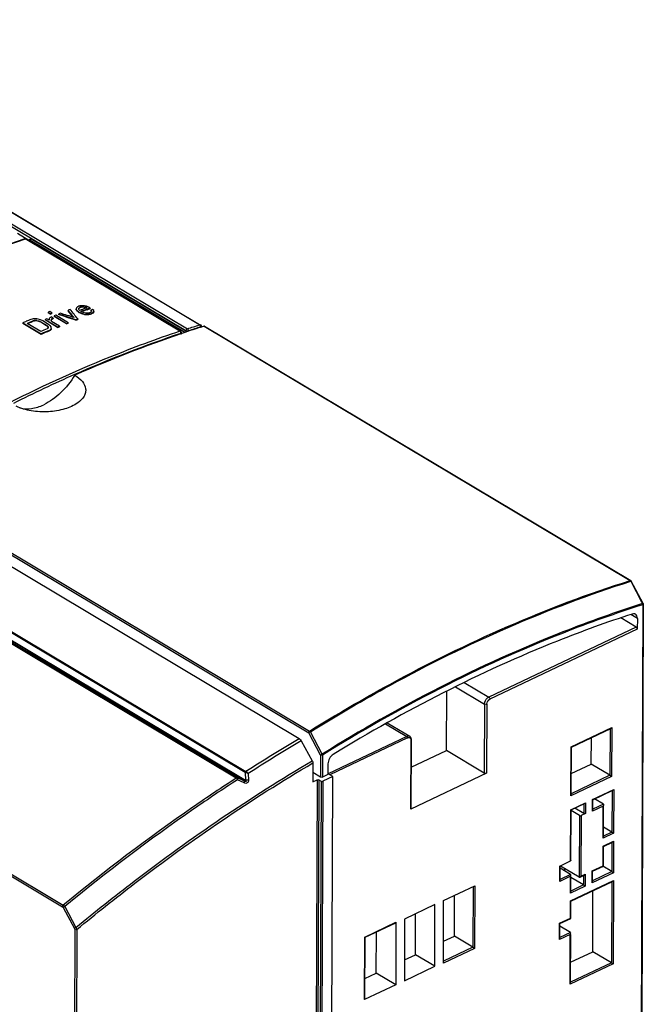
# Model space of a CAD drawing. Header units: millimetres. Extents: x 0 to 1188, y 0 to 840.
# Tile 39 of 41: x 1078 to 1121, y 211 to 279. Entities that reach past the tile are written whole.
import ezdxf

# ---------------------------------------------------------------- set-up
doc = ezdxf.new("R2010")
doc.units = ezdxf.units.MM
doc.header["$LTSCALE"] = 65.34
doc.layers.get('0').update_dxf_attribs({"linetype": 'CONTINUOUS'})
doc.layers.add('DATUM_AXIS', color=7, linetype='CONTINUOUS')
doc.layers.add('ROUNDS', color=7, linetype='CONTINUOUS')

msp = doc.modelspace()

# ---------------------------------------------------------------- linework, layer by layer
at = {"color": 9, "linetype": 'CONTINUOUS'}
for p, q in [((1090.768, 257.804), (1120.049, 240.333)), ((1068.812, 247.267), (1097.96, 229.875)), ((1068.877, 247.382), (1098.025, 229.99)), ((1120.544, 237.73), (1120.094, 237.998))]:
    msp.add_line(p, q, dxfattribs=at)
at = {"color": 7, "linetype": 'CONTINUOUS'}
for p, q in [((1089.173, 257.28), (1089.187, 257.284)), ((1089.214, 257.293), (1089.25, 257.306)), ((1117.378, 227.714), (1117.385, 229.535)), ((1105.01, 227.502), (1107.427, 228.648)), ((1099.284, 227.744), (1099.281, 226.995)), ((1116.005, 227.062), (1117.378, 227.714)), ((1099.515, 201.891), (1099.608, 226.864)), ((1115.271, 220.715), (1115.271, 220.742)), ((1115.567, 220.375), (1115.568, 220.538)), ((1107.968, 215.898), (1107.978, 218.699)), ((1117.479, 214.833), (1117.495, 219.024)), ((1106.637, 218.063), (1104.552, 217.074)), ((1106.621, 213.83), (1106.637, 218.063)), ((1105.287, 214.626), (1105.297, 217.427)), ((1104.552, 217.074), (1104.536, 212.841)), ((1102.606, 213.355), (1102.616, 216.192)), ((1107.223, 215.545), (1107.968, 215.898)), ((1104.542, 214.273), (1105.287, 214.626)), ((1106.621, 213.83), (1105.287, 214.626)), ((1115.956, 214.11), (1117.479, 214.833)), ((1104.536, 212.841), (1106.621, 213.83)), ((1101.828, 212.986), (1102.606, 213.355)), ((1103.94, 212.558), (1102.606, 213.355))]:
    msp.add_line(p, q, dxfattribs=at)
for start_param, end_param in [(0.615177, 0.633587), (0.634513, 0.72237), (0.634024, 0.634346)]:
    msp.add_ellipse((1079.06, 158.542), major_axis=(57.092, 96.159), ratio=0.629226, start_param=start_param, end_param=end_param, dxfattribs=at)
msp.add_open_spline([(1090.809, 257.801), (1090.797, 257.808), (1090.781, 257.808), (1090.768, 257.804)], degree=3, dxfattribs=at)
for points, knots in [([(1081.889, 254.436), (1081.617, 253.993), (1080.995, 253.208), (1080.182, 252.61), (1079.756, 252.408)], [0, 0, 0, 0, 0.524616, 1, 1, 1, 1]), ([(1081.889, 254.436), (1082.085, 254.319), (1082.419, 254.067), (1082.653, 253.597), (1082.632, 253.233), (1082.485, 252.871), (1082.257, 252.656), (1082.086, 252.534)], [0, 0, 0, 0, 0.286711, 0.515496, 0.622829, 0.735516, 1, 1, 1, 1]), ([(1082.086, 252.534), (1081.82, 252.345), (1081.156, 252.062), (1080.062, 251.885), (1078.921, 251.94), (1078.187, 252.145), (1077.862, 252.297)], [0, 0, 0, 0, 0.223048, 0.484802, 0.754345, 1, 1, 1, 1]), ([(1078.119, 252.189), (1078.37, 252.12), (1078.947, 252.1), (1079.487, 252.28), (1079.756, 252.408)], [0, 0, 0, 0, 0.466779, 1, 1, 1, 1]), ([(1120.183, 238.028), (1118.457, 237.466), (1111.338, 234.882), (1104.559, 231.397), (1099.652, 228.388)], [0, 0, 0, 0, 0.23967, 1, 1, 1, 1]), ([(1120.414, 238.013), (1120.398, 238.022), (1120.325, 238.054), (1120.24, 238.046), (1120.183, 238.028)], [0, 0, 0, 0, 0.234048, 1, 1, 1, 1]), ([(1120.544, 237.73), (1120.544, 237.788), (1120.528, 237.898), (1120.456, 237.988), (1120.414, 238.013)], [0, 0, 0, 0, 0.543299, 1, 1, 1, 1]), ([(1099.652, 228.388), (1099.543, 228.321), (1099.368, 228.123), (1099.285, 227.87), (1099.284, 227.744)], [0, 0, 0, 0, 0.503249, 1, 1, 1, 1])]:
    msp.add_open_spline(points, degree=3, knots=knots, dxfattribs=at)
at = {"layer": 'DATUM_AXIS', "color": 9, "linetype": 'CONTINUOUS'}
for p, q in [((1090.451, 257.889), (1055.31, 278.857)), ((1089.522, 257.477), (1054.392, 278.438)), ((1054.493, 278.585), (1089.623, 257.624)), ((1089.109, 257.454), (1078.468, 263.803)), ((1089.522, 257.46), (1078.875, 263.813)), ((1089.443, 257.369), (1078.806, 263.717)), ((1089.178, 257.309), (1089.18, 257.283)), ((1089.522, 257.46), (1089.522, 257.477)), ((1089.691, 257.479), (1089.692, 257.462))]:
    msp.add_line(p, q, dxfattribs=at)
at = {"layer": 'DATUM_AXIS', "color": 7, "linetype": 'CONTINUOUS'}
for p, q in [((1055.392, 278.852), (1090.535, 257.883)), ((1077.942, 264.191), (1078.735, 263.718)), ((1078.426, 263.789), (1078.468, 263.803)), ((1089.159, 257.451), (1078.518, 263.8)), ((1078.685, 263.701), (1078.733, 263.717)), ((1078.806, 263.717), (1078.712, 263.685)), ((1078.733, 263.717), (1078.756, 263.725)), ((1078.759, 263.726), (1078.756, 263.725)), ((1081.998, 259.061), (1081.994, 259.048)), ((1082.241, 259.101), (1082.24, 259.067)), ((1082.409, 259.138), (1082.409, 259.104)), ((1082.563, 259.199), (1082.523, 259.207)), ((1082.534, 259.133), (1082.534, 259.099)), ((1082.534, 259.133), (1082.662, 259.102)), ((1082.534, 259.099), (1082.576, 259.088)), ((1082.716, 259.07), (1082.661, 259.049)), ((1082.702, 259.17), (1082.662, 259.178)), ((1082.662, 259.102), (1082.662, 259.068)), ((1082.662, 259.102), (1082.716, 259.07)), ((1082.681, 259.057), (1082.662, 259.068)), ((1082.834, 259.114), (1082.702, 259.17)), ((1082.941, 259.05), (1082.834, 259.114)), ((1080.172, 258.801), (1080.054, 258.754)), ((1080.054, 258.754), (1080.054, 258.72)), ((1080.054, 258.754), (1080.189, 258.673)), ((1080.189, 258.639), (1080.054, 258.72)), ((1080.307, 258.72), (1080.172, 258.801)), ((1080.189, 258.673), (1080.307, 258.72)), ((1080.189, 258.639), (1080.307, 258.686)), ((1080.189, 258.673), (1080.189, 258.639)), ((1080.405, 258.356), (1080.27, 258.436)), ((1080.307, 258.72), (1080.307, 258.686)), ((1080.577, 258.559), (1080.459, 258.512)), ((1080.459, 258.512), (1080.459, 258.478)), ((1080.459, 258.512), (1081.322, 257.997)), ((1081.322, 257.963), (1080.459, 258.478)), ((1081.44, 258.044), (1080.577, 258.559)), ((1080.907, 258.691), (1080.765, 258.635)), ((1080.765, 258.635), (1080.765, 258.601)), ((1080.877, 258.599), (1080.898, 258.592)), ((1081.567, 258.949), (1081.425, 258.894)), ((1081.425, 258.894), (1081.425, 258.86)), ((1081.981, 259.002), (1081.988, 258.952)), ((1081.988, 258.952), (1081.988, 258.918)), ((1081.988, 258.952), (1082.049, 258.869)), ((1082.049, 258.869), (1082.049, 258.836)), ((1082.049, 258.869), (1082.187, 258.764)), ((1082.153, 259.015), (1082.173, 259.049)), ((1082.154, 259.007), (1082.153, 259.015)), ((1082.163, 258.94), (1082.161, 258.956)), ((1082.163, 258.998), (1082.173, 259.015)), ((1082.194, 258.899), (1082.163, 258.94)), ((1082.173, 259.049), (1082.173, 259.015)), ((1082.187, 258.764), (1082.187, 258.73)), ((1082.187, 258.764), (1082.373, 258.676)), ((1082.221, 258.882), (1082.194, 258.899)), ((1082.305, 258.809), (1082.341, 258.823)), ((1082.359, 258.777), (1082.305, 258.809)), ((1082.34, 258.788), (1082.411, 258.816)), ((1082.463, 258.738), (1082.359, 258.777)), ((1082.373, 258.676), (1082.372, 258.642)), ((1082.541, 258.714), (1082.463, 258.738)), ((1082.517, 258.633), (1082.528, 258.63)), ((1082.528, 258.63), (1082.528, 258.596)), ((1082.528, 258.63), (1082.629, 258.616)), ((1082.661, 259.049), (1082.606, 259.028)), ((1082.629, 258.616), (1082.629, 258.582)), ((1082.767, 258.695), (1082.693, 258.693)), ((1082.729, 258.936), (1082.941, 259.016)), ((1082.753, 258.611), (1082.753, 258.577)), ((1082.851, 258.621), (1082.851, 258.588)), ((1082.941, 259.05), (1082.941, 259.016)), ((1082.986, 258.909), (1082.985, 258.875)), ((1083.035, 258.825), (1082.985, 258.875)), ((1082.999, 258.914), (1082.986, 258.909)), ((1082.986, 258.909), (1083.043, 258.852)), ((1083.103, 258.953), (1082.999, 258.914)), ((1083.001, 258.655), (1083.02, 258.659)), ((1083.02, 258.659), (1083.019, 258.625)), ((1083.028, 258.799), (1083.026, 258.793)), ((1083.188, 258.88), (1083.103, 258.953)), ((1083.158, 258.737), (1083.157, 258.703)), ((1083.198, 258.805), (1083.196, 258.822)), ((1083.198, 258.805), (1083.198, 258.771)), ((1078.309, 258.032), (1078.309, 257.998)), ((1078.309, 258.032), (1079.577, 257.275)), ((1079.577, 257.241), (1078.309, 257.998)), ((1079.557, 257.432), (1078.613, 257.995)), ((1078.646, 257.976), (1078.683, 257.991)), ((1079.037, 258.174), (1079.037, 258.14)), ((1079.158, 258.197), (1079.158, 258.163)), ((1079.283, 258.194), (1079.283, 258.16)), ((1079.283, 258.194), (1079.411, 258.166)), ((1079.526, 258.24), (1079.371, 258.285)), ((1079.411, 258.166), (1079.411, 258.132)), ((1079.411, 258.166), (1079.543, 258.111)), ((1079.684, 258.17), (1079.526, 258.24)), ((1079.543, 258.111), (1079.543, 258.077)), ((1079.543, 258.111), (1079.947, 257.87)), ((1079.947, 257.836), (1079.543, 258.077)), ((1080.089, 257.928), (1079.684, 258.17)), ((1079.964, 258.312), (1079.846, 258.263)), ((1079.846, 258.263), (1079.846, 258.229)), ((1079.846, 258.263), (1080.709, 257.748)), ((1080.709, 257.714), (1079.846, 258.229)), ((1079.947, 257.87), (1079.947, 257.836)), ((1079.947, 257.87), (1080.032, 257.795)), ((1080.126, 258.215), (1079.964, 258.312)), ((1080.032, 257.761), (1080.018, 257.774)), ((1080.032, 257.795), (1080.032, 257.761)), ((1080.032, 257.795), (1080.066, 257.728)), ((1080.037, 257.75), (1080.032, 257.761)), ((1080.119, 257.903), (1080.089, 257.928)), ((1080.119, 258.266), (1080.126, 258.215)), ((1080.136, 258.327), (1080.132, 258.314)), ((1080.261, 257.754), (1080.2, 257.838)), ((1080.254, 258.201), (1080.25, 258.212)), ((1080.284, 258.236), (1080.29, 258.248)), ((1080.827, 257.796), (1080.287, 258.118)), ((1080.291, 258.282), (1080.29, 258.248)), ((1080.405, 258.356), (1080.405, 258.322)), ((1080.709, 257.748), (1080.827, 257.796)), ((1080.709, 257.714), (1080.827, 257.762)), ((1080.709, 257.748), (1080.709, 257.714)), ((1080.827, 257.796), (1080.827, 257.762)), ((1081.322, 257.997), (1081.44, 258.044)), ((1081.322, 257.963), (1081.44, 258.01)), ((1081.322, 257.997), (1081.322, 257.963)), ((1081.44, 258.044), (1081.44, 258.01)), ((1081.959, 258.25), (1082.1, 258.305)), ((1081.959, 258.216), (1082.1, 258.271)), ((1081.959, 258.25), (1081.959, 258.216)), ((1082.1, 258.305), (1082.1, 258.271)), ((1090.544, 257.877), (1090.535, 257.883)), ((1079.577, 257.275), (1079.577, 257.241)), ((1080.051, 257.673), (1080.049, 257.666)), ((1080.143, 257.514), (1080.143, 257.48)), ((1080.234, 257.579), (1080.234, 257.545)), ((1080.275, 257.651), (1080.274, 257.617)), ((1089.218, 257.357), (1089.222, 257.298))]:
    msp.add_line(p, q, dxfattribs=at)
for points in [[(1078.809, 263.77), (1078.806, 263.765), (1078.799, 263.757), (1078.792, 263.749), (1078.785, 263.743), (1078.778, 263.737), (1078.772, 263.733), (1078.766, 263.729), (1078.761, 263.727), (1078.759, 263.726)], [(1090.608, 257.787), (1090.602, 257.805), (1090.593, 257.822), (1090.583, 257.838), (1090.572, 257.853), (1090.559, 257.866), (1090.544, 257.877)], [(1090.615, 257.751), (1090.612, 257.768), (1090.608, 257.787)]]:
    msp.add_lwpolyline(points, dxfattribs=at)
for centre, radius, start, end in [((1078.457, 263.697), 0.12, 59.18787, 65.0371), ((1113.953, 175.81), 88.927, 110.64071, 110.90606), ((1114.072, 175.716), 88.959, 110.67863, 110.89722), ((1114.02, 175.812), 88.818, 110.62802, 110.84756), ((1113.914, 176.136), 88.509, 110.48303, 110.67861), ((1115.072, 171.646), 93.883, 112.89087, 113.05272), ((1114.902, 172.049), 93.446, 112.67697, 112.89091), ((1115.094, 171.879), 93.525, 112.67704, 112.95912), ((1115.058, 171.928), 93.435, 112.676, 112.91124), ((1116.039, 171.316), 93.525, 112.67704, 112.95912), ((1116.243, 171.118), 93.634, 112.67717, 113.05296), ((1116.228, 171.117), 93.599, 112.67618, 113.05211), ((1089.098, 257.348), 0.119, 52.95692, 59.16292)]:
    msp.add_arc(centre, radius, start, end, dxfattribs=at)
at = {"layer": 'DATUM_AXIS', "color": 9, "linetype": 'CONTINUOUS'}
for centre, radius, start, end in [((1114.202, 182.514), 78.87, 107.47449, 108.10615), ((1116.474, 176.003), 85.766, 108.55795, 113.79392), ((1088.892, 257.303), 0.285, 1.23155, 4.89525), ((1089.446, 257.454), 0.246, 359.96941, 1.80543), ((1119.341, 169.497), 92.875, 113.79281, 116.65425)]:
    msp.add_arc(centre, radius, start, end, dxfattribs=at)
at = {"layer": 'DATUM_AXIS', "color": 7, "linetype": 'CONTINUOUS'}
for centre, major_axis, ratio, start_param, end_param in [((1077.428, 159.748), (31.85, 110.858), 0.366441, 0.575434, 0.576285), ((1076.115, 160.531), (42.668, 104.635), 0.500229, 6.877541, 6.879242), ((1073.435, 162.13), (80.129, 80.545), 0.72915, 0.848712, 0.850414), ((1076.886, 160.071), (36.968, 107.87), 0.433085, 0.579428, 0.580563), ((1076.886, 160.071), (36.955, 107.832), 0.433085, 0.579398, 0.580533), ((1073.548, 162.063), (80.101, 80.516), 0.72915, 0.848965, 0.850667), ((1073.548, 162.063), (80.129, 80.545), 0.72915, 0.848996, 0.850698), ((1069.881, 164.251), (140.541, 10.305), 0.671976, 1.431598, 1.433016), ((1069.46, 164.502), (147.061, 3.145), 0.644687, 1.468004, 1.468855), ((1069.46, 164.502), (147.008, 3.144), 0.644687, 1.467973, 1.468824), ((1063.768, 167.899), (209.81, -44.817), 0.434471, 1.573547, 1.57402), ((1062.581, 168.607), (225.486, -54.611), 0.399338, 1.578454, 1.578832), ((1075.952, 160.629), (40.298, 105.972), 0.473394, 0.609574, 0.61099), ((1060.037, 170.125), (300.284, -99.023), 0.286467, 1.595834, 1.596205), ((1060.037, 170.125), (300.177, -98.987), 0.286467, 1.592213, 1.596181), ((1060.037, 170.125), (300.284, -99.023), 0.286467, 1.592239, 1.595765), ((1059.753, 170.294), (299.046, -98.298), 0.287837, 7.874715, 7.877832), ((1091.147, 151.562), (-125.123, 191.412), 0.243289, -1.144736, -1.141618), ((1091.147, 151.562), (-125.078, 191.344), 0.243289, 5.138762, 5.141594), ((1091.61, 151.286), (-126.414, 192.023), 0.242946, 5.136556, 5.140524), ((1080.027, 158.197), (13.002, 122.505), 0.121932, 0.61676, 0.617421), ((1082.599, 156.663), (-8.355, 135.283), 0.063861, -0.717779, -0.717212), ((1090.261, 152.091), (-97.987, 178.742), 0.246461, -1.071776, -1.071209), ((1120.695, 133.932), (486.908, -388.437), 0.119885, 1.744955, 1.745238), ((1082.788, 156.55), (-8.358, 135.332), 0.063864, -0.716488, -0.71592), ((1029.719, 188.215), (654.925, -306.824), 0.119103, 1.546179, 1.546463), ((1060.153, 170.056), (272.961, -83.021), 0.319761, 1.58607, 1.586637), ((1060.153, 170.056), (273.058, -83.05), 0.319761, 1.586138, 1.586665), ((1067.815, 165.484), (178.396, -23.732), 0.523687, 1.557415, 1.557982), ((1067.626, 165.597), (178.46, -23.741), 0.523684, 1.556027, 1.556878), ((1070.387, 163.95), (147.061, 3.145), 0.644687, 1.472825, 1.473676), ((1070.387, 163.95), (147.008, 3.144), 0.644687, 1.472796, 1.473647), ((1072.986, 162.399), (108.342, 51.967), 0.756601, 1.136965, 1.137816), ((1072.986, 162.399), (108.304, 51.949), 0.756601, 1.136935, 1.137787), ((1073.527, 162.075), (94.425, 67.585), 0.754096, 0.988513, 0.989648), ((1074.299, 161.615), (80.129, 80.545), 0.72915, 0.850603, 0.852116), ((1074.299, 161.615), (80.101, 80.516), 0.72915, 0.850384, 0.852086), ((1076.675, 160.197), (44.451, 103.633), 0.519314, 6.88244, 6.884426), ((1076.787, 160.13), (44.435, 103.596), 0.519313, 0.59894, 0.600927), ((1076.787, 160.13), (44.451, 103.633), 0.519313, 0.598971, 0.600957), ((1080.971, 157.634), (13.002, 122.505), 0.121932, 6.89465, 6.895407), ((1079.726, 158.377), (22.395, 116.574), 0.238477, 0.580714, 0.581849), ((1079.726, 158.377), (22.403, 116.616), 0.238477, 0.580745, 0.58188), ((1083.894, 155.89), (-8.358, 135.332), 0.063864, -0.710531, -0.709869), ((1073.421, 162.139), (85.737, 75.806), 0.741718, 0.935714, 0.937129), ((1071.956, 163.013), (130.121, 23.213), 0.711878, 1.389463, 1.390595), ((1073.345, 162.184), (94.425, 67.585), 0.754096, 1.021659, 1.02279), ((1073.345, 162.184), (94.392, 67.561), 0.754096, 1.02164, 1.022773), ((1071.322, 163.391), (147.061, 3.145), 0.644687, 1.502853, 1.503702), ((1071.322, 163.391), (147.008, 3.144), 0.644687, 1.502835, 1.503684), ((1069.46, 164.502), (178.461, -23.741), 0.523683, 1.584924, 1.586056), ((1067.208, 165.846), (225.487, -54.611), 0.399338, 1.613317, 1.613883), ((1054.729, 173.292), (463.857, -194.539), 0.174555, 1.590497, 1.590781), ((1095.28, 149.096), (294.375, -279.046), 0.172473, 1.784043, 1.784279), ((1082.801, 156.542), (-49.698, 156.512), 0.211633, -0.9369, -0.936617), ((1078.687, 158.997), (13.002, 122.505), 0.121932, 6.929783, 6.930538), ((1078.606, 159.045), (13.002, 122.505), 0.121932, 0.639144, 0.639804), ((1101.107, 145.619), (390.995, -333.358), 0.14193, 1.744328, 1.744534), ((1076.718, 160.172), (31.85, 110.858), 0.366441, 0.59782, 0.598669), ((1077.797, 159.528), (22.403, 116.616), 0.238477, 0.608237, 0.609369), ((1082.473, 156.738), (-34.794, 149.34), 0.178571, -0.866967, -0.866212), ((1077.797, 159.528), (22.395, 116.574), 0.238477, 0.608404, 0.609122), ((1080.549, 157.886), (-8.359, 135.332), 0.063866, 5.537329, 5.538461), ((1075.89, 160.666), (42.653, 104.597), 0.500229, 0.617005, 0.618705), ((1075.89, 160.666), (42.668, 104.635), 0.500229, 0.617027, 0.618726), ((1076.664, 160.204), (36.968, 107.87), 0.433085, 0.612574, 0.613706), ((1076.588, 160.249), (40.298, 105.972), 0.473394, 0.620049, 0.621464), ((1076.588, 160.249), (40.283, 105.934), 0.473394, 0.62003, 0.621446), ((1078.053, 159.375), (22.403, 116.616), 0.238477, 0.61588, 0.617012), ((1078.053, 159.375), (22.395, 116.574), 0.238477, 0.615861, 0.616994)]:
    msp.add_ellipse(centre, major_axis=major_axis, ratio=ratio, start_param=start_param, end_param=end_param, dxfattribs=at)
for points, knots in [([(1059.25, 254.723), (1060.825, 255.673), (1066.97, 259.185), (1073.465, 262.104), (1078.418, 263.811)], [0, 0, 0, 0, 0.259831, 1, 1, 1, 1]), ([(1059.267, 254.695), (1060.841, 255.645), (1066.983, 259.158), (1073.475, 262.08), (1078.426, 263.789)], [0, 0, 0, 0, 0.259849, 1, 1, 1, 1]), ([(1089.109, 257.454), (1087.483, 256.91), (1080.829, 254.447), (1074.486, 251.169), (1069.908, 248.346)], [0, 0, 0, 0, 0.241623, 1, 1, 1, 1])]:
    msp.add_open_spline(points, degree=3, knots=knots, dxfattribs=at)
for points in [[(1078.418, 263.811), (1078.446, 263.82), (1078.481, 263.819), (1078.508, 263.806)], [(1078.875, 263.813), (1078.851, 263.803), (1078.825, 263.791), (1078.809, 263.77)], [(1089.623, 257.624), (1089.899, 257.711), (1090.174, 257.805), (1090.451, 257.889)], [(1089.218, 257.357), (1089.215, 257.39), (1089.196, 257.424), (1089.17, 257.444)]]:
    msp.add_open_spline(points, degree=3, dxfattribs=at)
at = {"layer": 'DATUM_AXIS', "color": 9, "linetype": 'CONTINUOUS'}
for points in [[(1078.468, 263.803), (1078.453, 263.812), (1078.434, 263.816), (1078.418, 263.811)], [(1078.468, 263.803), (1078.484, 263.808), (1078.504, 263.809), (1078.518, 263.8)], [(1078.864, 263.774), (1078.87, 263.786), (1078.874, 263.799), (1078.875, 263.813)], [(1078.756, 263.725), (1078.768, 263.729), (1078.783, 263.727), (1078.795, 263.722)], [(1078.817, 263.722), (1078.837, 263.733), (1078.854, 263.753), (1078.864, 263.774)], [(1090.451, 257.889), (1090.471, 257.878), (1090.486, 257.859), (1090.497, 257.839)], [(1090.497, 257.839), (1090.509, 257.816), (1090.517, 257.79), (1090.519, 257.764)], [(1090.519, 257.764), (1090.519, 257.757), (1090.519, 257.751), (1090.519, 257.744)], [(1090.519, 257.744), (1090.532, 257.748), (1090.55, 257.746), (1090.56, 257.737)], [(1089.109, 257.454), (1089.125, 257.459), (1089.145, 257.46), (1089.159, 257.451)], [(1089.163, 257.385), (1089.154, 257.407), (1089.14, 257.429), (1089.122, 257.444)], [(1089.174, 257.347), (1089.172, 257.36), (1089.168, 257.373), (1089.163, 257.385)], [(1089.177, 257.327), (1089.176, 257.334), (1089.175, 257.34), (1089.174, 257.347)], [(1089.523, 257.46), (1089.526, 257.437), (1089.521, 257.412), (1089.509, 257.391)]]:
    msp.add_open_spline(points, degree=3, dxfattribs=at)
for points, knots in [([(1078.795, 263.722), (1078.797, 263.721), (1078.8, 263.72), (1078.804, 263.718), (1078.806, 263.717)], [0, 0, 0, 0, 0.492617, 1, 1, 1, 1]), ([(1078.806, 263.717), (1078.807, 263.717), (1078.811, 263.719), (1078.815, 263.721), (1078.817, 263.722)], [0, 0, 0, 0, 0.48737, 1, 1, 1, 1]), ([(1090.535, 257.883), (1090.517, 257.894), (1090.486, 257.898), (1090.459, 257.892), (1090.451, 257.889)], [0, 0, 0, 0, 0.725946, 1, 1, 1, 1]), ([(1089.122, 257.444), (1089.12, 257.446), (1089.116, 257.449), (1089.111, 257.452), (1089.109, 257.454)], [0, 0, 0, 0, 0.507585, 1, 1, 1, 1]), ([(1089.189, 257.315), (1089.187, 257.314), (1089.183, 257.312), (1089.18, 257.31), (1089.178, 257.309)], [0, 0, 0, 0, 0.490888, 1, 1, 1, 1]), ([(1089.218, 257.357), (1089.219, 257.345), (1089.207, 257.328), (1089.193, 257.318), (1089.189, 257.315)], [0, 0, 0, 0, 0.690357, 1, 1, 1, 1]), ([(1089.522, 257.477), (1089.523, 257.524), (1089.556, 257.587), (1089.609, 257.619), (1089.623, 257.624)], [0, 0, 0, 0, 0.767001, 1, 1, 1, 1]), ([(1089.691, 257.479), (1089.651, 257.461), (1089.589, 257.456), (1089.534, 257.471), (1089.522, 257.477)], [0, 0, 0, 0, 0.771952, 1, 1, 1, 1]), ([(1089.692, 257.462), (1089.652, 257.443), (1089.59, 257.438), (1089.535, 257.454), (1089.523, 257.46)], [0, 0, 0, 0, 0.771935, 1, 1, 1, 1]), ([(1089.623, 257.624), (1089.633, 257.617), (1089.674, 257.58), (1089.696, 257.521), (1089.691, 257.479)], [0, 0, 0, 0, 0.226341, 1, 1, 1, 1])]:
    msp.add_open_spline(points, degree=3, knots=knots, dxfattribs=at)
at = {"layer": 'ROUNDS', "color": 7, "linetype": 'CONTINUOUS'}
for p, q in [((1097.311, 229.46), (1032.644, 268.046)), ((1090.808, 257.801), (1120.09, 240.33)), ((1120.941, 238.755), (1120.127, 240.291)), ((1120.952, 238.708), (1120.842, 209.257)), ((1120.461, 237.128), (1119.398, 237.763)), ((1120.544, 237.73), (1120.541, 236.979)), ((1107.427, 228.648), (1107.442, 232.733)), ((1103.349, 230.556), (1104.904, 229.628)), ((1116.01, 228.883), (1118.721, 230.169)), ((1097.448, 229.309), (1098.202, 227.948)), ((1104.999, 224.657), (1105.017, 229.397)), ((1110.016, 227.103), (1107.427, 228.648)), ((1115.999, 225.631), (1116.011, 228.885)), ((1098.244, 227.799), (1098.239, 226.501)), ((1118.66, 226.95), (1117.378, 227.714)), ((1098.239, 226.501), (1098.537, 226.642)), ((1098.768, 226.823), (1098.241, 227.138)), ((1098.65, 226.639), (1098.81, 226.543)), ((1099.281, 226.995), (1098.909, 226.819)), ((1099.608, 226.864), (1098.923, 226.539)), ((1099.608, 226.864), (1099.288, 227.056)), ((1110.186, 227.098), (1104.973, 224.625)), ((1117.484, 225.272), (1118.854, 225.922)), ((1117.482, 224.56), (1117.485, 225.274)), ((1118.206, 224.96), (1117.595, 225.325)), ((1115.982, 221.095), (1115.995, 224.567)), ((1115.994, 224.566), (1116.918, 225.004)), ((1116.866, 224.324), (1116.254, 224.689)), ((1118.219, 222.712), (1118.226, 224.832)), ((1116.568, 224.183), (1115.995, 224.525)), ((1116.979, 224.32), (1116.681, 224.179)), ((1118.794, 223.042), (1118.221, 223.383)), ((1118.211, 220.717), (1118.216, 222.071)), ((1118.215, 222.07), (1118.841, 222.367)), ((1115.211, 220.71), (1115.956, 221.063)), ((1115.234, 219.741), (1115.237, 220.71)), ((1115.958, 220.142), (1115.237, 220.572)), ((1116.552, 219.95), (1115.271, 220.715)), ((1117.465, 220.362), (1118.21, 220.716)), ((1118.784, 220.333), (1118.172, 220.698)), ((1115.974, 218.943), (1115.978, 220.014)), ((1116.848, 219.414), (1115.978, 219.933)), ((1116.602, 219.953), (1116.9, 220.094)), ((1117.464, 219.65), (1117.466, 220.364)), ((1107.233, 218.345), (1109.378, 219.363)), ((1115.971, 218.301), (1118.831, 219.658)), ((1107.217, 214.045), (1107.233, 218.345)), ((1115.967, 217.118), (1115.972, 218.303)), ((1101.837, 215.822), (1103.937, 216.818)), ((1103.957, 216.859), (1103.94, 212.558)), ((1115.219, 215.746), (1115.223, 216.764)), ((1115.222, 216.763), (1115.966, 217.116)), ((1115.943, 216.146), (1115.222, 216.576)), ((1101.822, 211.572), (1101.838, 215.823)), ((1109.249, 215.134), (1107.968, 215.898)), ((1115.951, 212.679), (1115.963, 216.018)), ((1118.76, 214.068), (1117.479, 214.833)), ((1103.94, 212.558), (1101.796, 211.541))]:
    msp.add_line(p, q, dxfattribs=at)
at = {"layer": 'ROUNDS', "color": 9, "linetype": 'CONTINUOUS'}
for p, q in [((1028.314, 265.371), (1092.982, 226.786)), ((1028.359, 265.38), (1093.027, 226.794)), ((1093.542, 226.546), (1028.637, 265.274)), ((1093.626, 226.6), (1028.721, 265.328)), ((1028.927, 265.746), (1093.596, 227.16)), ((1028.967, 265.792), (1093.634, 227.206)), ((1016.348, 256.522), (1081.041, 217.921)), ((1016.401, 256.628), (1081.094, 218.027)), ((1120.093, 240.279), (1120.839, 238.871)), ((1120.839, 238.871), (1120.907, 238.743)), ((1120.919, 238.669), (1120.809, 209.277)), ((1120.461, 237.128), (1110.333, 232.324)), ((1120.541, 236.979), (1110.413, 232.174)), ((1108.039, 233.034), (1110.034, 231.844)), ((1108.646, 233.331), (1110.333, 232.324)), ((1110.034, 231.844), (1110.016, 227.103)), ((1110.203, 231.839), (1110.186, 227.098)), ((1103.239, 230.495), (1104.7, 229.623)), ((1115.985, 228.902), (1118.785, 230.231)), ((1118.672, 230.146), (1118.66, 226.95)), ((1118.785, 230.231), (1118.773, 226.878)), ((1098.773, 228.341), (1097.96, 229.875)), ((1098.889, 228.404), (1098.075, 229.938)), ((1104.7, 229.623), (1099.288, 227.056)), ((1104.753, 229.524), (1099.404, 226.986)), ((1104.904, 229.628), (1104.904, 229.628)), ((1104.973, 224.625), (1104.991, 229.366)), ((1115.972, 225.55), (1115.985, 228.902)), ((1098.773, 228.341), (1098.768, 226.823)), ((1098.915, 228.337), (1098.909, 226.819)), ((1093.542, 226.546), (1093.027, 226.794)), ((1093.528, 226.428), (1093.068, 226.649)), ((1093.596, 227.16), (1093.626, 226.6)), ((1093.798, 227.071), (1093.822, 226.617)), ((1098.537, 226.642), (1098.443, 201.6)), ((1098.65, 226.639), (1098.556, 201.625)), ((1118.773, 226.878), (1115.972, 225.55)), ((1118.66, 226.95), (1115.999, 225.688)), ((1098.81, 226.543), (1098.716, 201.53)), ((1098.923, 226.539), (1098.829, 201.547)), ((1117.458, 225.292), (1118.918, 225.984)), ((1118.918, 225.984), (1118.907, 222.97)), ((1117.455, 224.479), (1117.458, 225.292)), ((1118.805, 225.899), (1118.794, 223.042)), ((1115.956, 221.063), (1115.969, 224.585)), ((1115.969, 224.585), (1116.982, 225.065)), ((1116.868, 224.98), (1116.866, 224.324)), ((1116.982, 225.065), (1116.979, 224.32)), ((1118.2, 224.832), (1117.455, 224.479)), ((1118.206, 224.96), (1117.482, 224.616)), ((1118.192, 222.631), (1118.2, 224.832)), ((1116.568, 224.183), (1116.552, 219.95)), ((1116.681, 224.179), (1116.665, 220.014)), ((1118.907, 222.97), (1118.192, 222.631)), ((1118.794, 223.042), (1118.219, 222.769)), ((1118.185, 220.735), (1118.19, 222.089)), ((1118.19, 222.089), (1118.905, 222.428)), ((1118.791, 222.343), (1118.784, 220.333)), ((1118.905, 222.428), (1118.897, 220.261)), ((1115.207, 219.66), (1115.211, 220.71)), ((1117.44, 220.382), (1118.185, 220.735)), ((1115.952, 220.014), (1115.207, 219.66)), ((1115.958, 220.142), (1115.234, 219.798)), ((1115.947, 218.862), (1115.952, 220.014)), ((1116.665, 220.014), (1116.963, 220.155)), ((1116.85, 220.07), (1116.848, 219.414)), ((1116.963, 220.155), (1116.96, 219.343)), ((1117.437, 219.569), (1117.44, 220.382)), ((1118.897, 220.261), (1117.437, 219.569)), ((1118.784, 220.333), (1117.464, 219.706)), ((1109.265, 219.309), (1109.249, 215.134)), ((1109.378, 219.363), (1109.362, 215.062)), ((1115.945, 218.321), (1118.894, 219.72)), ((1116.96, 219.343), (1115.947, 218.862)), ((1116.848, 219.414), (1115.974, 219)), ((1118.781, 219.634), (1118.76, 214.068)), ((1118.894, 219.72), (1118.873, 213.997)), ((1081.087, 217.87), (1081.86, 216.435)), ((1081.192, 217.929), (1081.964, 216.494)), ((1115.941, 217.135), (1115.945, 218.321)), ((1115.196, 216.782), (1115.941, 217.135)), ((1101.812, 215.841), (1103.957, 216.859)), ((1115.192, 215.665), (1115.196, 216.782)), ((1081.881, 216.358), (1081.648, 154.226)), ((1082.022, 216.354), (1081.789, 154.221)), ((1101.796, 211.541), (1101.812, 215.841)), ((1115.937, 216.018), (1115.192, 215.665)), ((1115.943, 216.146), (1115.219, 215.802)), ((1115.924, 212.598), (1115.937, 216.018)), ((1109.249, 215.134), (1107.217, 214.17)), ((1109.362, 215.062), (1107.217, 214.045)), ((1118.873, 213.997), (1115.924, 212.598)), ((1118.76, 214.068), (1115.951, 212.736))]:
    msp.add_line(p, q, dxfattribs=at)
for centre, radius, start, end in [((1120, 240.253), 0.0931, 54.02983, 58.26967), ((1120.338, 239.748), 0.584, 113.95905, 114.83163), ((1120.764, 238.681), 0.156, 9.27237, 23.58258), ((1120.8, 238.683), 0.12, 353.25363, 358.94776), ((1155.92, 129.732), 115.675, 120.44227, 122.57868), ((1156.018, 129.663), 115.584, 120.44576, 122.56844), ((1104.697, 229.367), 0.293, 359.75733, 3.69943)]:
    msp.add_arc(centre, radius, start, end, dxfattribs=at)
at = {"layer": 'ROUNDS', "color": 7, "linetype": 'CONTINUOUS'}
for centre, radius, start, end in [((1120.852, 238.709), 0.101, 359.79469, 4.5332), ((1104.648, 229.399), 0.369, 359.7437, 4.97969)]:
    msp.add_arc(centre, radius, start, end, dxfattribs=at)
at = {"layer": 'ROUNDS', "color": 9, "linetype": 'CONTINUOUS'}
for points, knots in [([(1098.025, 229.99), (1099.827, 231.109), (1106.839, 235.206), (1114.33, 238.516), (1120.049, 240.332)], [0, 0, 0, 0, 0.261231, 1, 1, 1, 1]), ([(1098.075, 229.938), (1099.876, 231.058), (1106.887, 235.153), (1114.376, 238.463), (1120.093, 240.279)], [0, 0, 0, 0, 0.261228, 1, 1, 1, 1]), ([(1120.127, 240.291), (1120.126, 240.293), (1120.113, 240.286), (1120.107, 240.285), (1120.101, 240.282)], [0, 0, 0, 0, 0.268186, 1, 1, 1, 1]), ([(1120.907, 238.743), (1119.056, 238.159), (1111.401, 235.435), (1104.134, 231.672), (1098.889, 228.404)], [0, 0, 0, 0, 0.238986, 1, 1, 1, 1]), ([(1120.919, 238.669), (1119.07, 238.085), (1111.42, 235.363), (1104.157, 231.603), (1098.915, 228.337)], [0, 0, 0, 0, 0.238989, 1, 1, 1, 1]), ([(1120.907, 238.743), (1120.915, 238.747), (1120.923, 238.748), (1120.939, 238.758), (1120.941, 238.755)], [0, 0, 0, 0, 0.730655, 1, 1, 1, 1]), ([(1120.951, 238.699), (1120.947, 238.689), (1120.936, 238.678), (1120.923, 238.671), (1120.919, 238.669)], [0, 0, 0, 0, 0.707027, 1, 1, 1, 1]), ([(1120.952, 238.708), (1120.952, 238.707), (1120.952, 238.704), (1120.951, 238.7), (1120.951, 238.699)], [0, 0, 0, 0, 0.495101, 1, 1, 1, 1]), ([(1110.034, 231.844), (1110.034, 231.891), (1110.069, 232.082), (1110.201, 232.261), (1110.333, 232.324)], [0, 0, 0, 0, 0.245316, 1, 1, 1, 1]), ([(1110.203, 231.839), (1110.204, 231.872), (1110.228, 232.005), (1110.321, 232.131), (1110.413, 232.174)], [0, 0, 0, 0, 0.245317, 1, 1, 1, 1]), ([(1110.333, 232.324), (1110.345, 232.317), (1110.388, 232.278), (1110.413, 232.219), (1110.413, 232.174)], [0, 0, 0, 0, 0.232367, 1, 1, 1, 1]), ([(1110.203, 231.839), (1110.164, 231.82), (1110.1, 231.817), (1110.046, 231.837), (1110.034, 231.844)], [0, 0, 0, 0, 0.766272, 1, 1, 1, 1]), ([(1098.025, 229.99), (1098.029, 229.987), (1098.049, 229.973), (1098.065, 229.954), (1098.075, 229.938)], [0, 0, 0, 0, 0.224106, 1, 1, 1, 1]), ([(1098.075, 229.938), (1098.064, 229.934), (1098.025, 229.914), (1097.987, 229.892), (1097.96, 229.875)], [0, 0, 0, 0, 0.265103, 1, 1, 1, 1]), ([(1104.7, 229.623), (1104.718, 229.632), (1104.782, 229.657), (1104.861, 229.653), (1104.904, 229.628)], [0, 0, 0, 0, 0.28567, 1, 1, 1, 1]), ([(1104.753, 229.524), (1104.753, 229.553), (1104.737, 229.593), (1104.708, 229.619), (1104.7, 229.623)], [0, 0, 0, 0, 0.76766, 1, 1, 1, 1]), ([(1104.753, 229.524), (1104.766, 229.53), (1104.813, 229.548), (1104.868, 229.549), (1104.902, 229.535)], [0, 0, 0, 0, 0.282154, 1, 1, 1, 1]), ([(1104.902, 229.535), (1104.927, 229.524), (1104.974, 229.479), (1104.988, 229.418), (1104.99, 229.386)], [0, 0, 0, 0, 0.461178, 1, 1, 1, 1]), ([(1105.017, 229.397), (1105.017, 229.387), (1105.007, 229.374), (1104.994, 229.368), (1104.991, 229.366)], [0, 0, 0, 0, 0.693408, 1, 1, 1, 1]), ([(1081.964, 216.494), (1083.275, 217.578), (1088.46, 221.707), (1093.957, 225.448), (1098.202, 227.948)], [0, 0, 0, 0, 0.256682, 1, 1, 1, 1]), ([(1098.773, 228.341), (1098.781, 228.346), (1098.818, 228.368), (1098.857, 228.389), (1098.889, 228.404)], [0, 0, 0, 0, 0.198889, 1, 1, 1, 1]), ([(1098.915, 228.337), (1098.881, 228.321), (1098.828, 228.318), (1098.783, 228.335), (1098.773, 228.341)], [0, 0, 0, 0, 0.766314, 1, 1, 1, 1]), ([(1082.022, 216.354), (1083.332, 217.437), (1088.511, 221.562), (1094.003, 225.301), (1098.244, 227.799)], [0, 0, 0, 0, 0.256683, 1, 1, 1, 1]), ([(1093.003, 226.767), (1091.989, 226.11), (1087.896, 223.37), (1083.965, 220.389), (1081.094, 218.027)], [0, 0, 0, 0, 0.245263, 1, 1, 1, 1]), ([(1093.068, 226.649), (1092.057, 225.993), (1087.975, 223.259), (1084.055, 220.285), (1081.192, 217.929)], [0, 0, 0, 0, 0.245272, 1, 1, 1, 1]), ([(1093.068, 226.649), (1093.064, 226.661), (1093.048, 226.703), (1093.025, 226.744), (1093.003, 226.767)], [0, 0, 0, 0, 0.280075, 1, 1, 1, 1]), ([(1093.05, 226.769), (1093.053, 226.761), (1093.067, 226.723), (1093.069, 226.681), (1093.068, 226.649)], [0, 0, 0, 0, 0.199896, 1, 1, 1, 1]), ([(1093.822, 226.617), (1093.824, 226.58), (1093.818, 226.505), (1093.75, 226.409), (1093.634, 226.387), (1093.562, 226.411), (1093.528, 226.428)], [0, 0, 0, 0, 0.255177, 0.495406, 0.739065, 1, 1, 1, 1]), ([(1093.626, 226.6), (1093.635, 226.588), (1093.645, 226.568), (1093.658, 226.54), (1093.641, 226.504), (1093.587, 226.524), (1093.558, 226.538), (1093.542, 226.546)], [0, 0, 0, 0, 0.231564, 0.343016, 0.452369, 0.726091, 1, 1, 1, 1]), ([(1093.798, 227.071), (1093.781, 227.082), (1093.717, 227.119), (1093.648, 227.146), (1093.596, 227.16)], [0, 0, 0, 0, 0.264761, 1, 1, 1, 1]), ([(1093.822, 226.617), (1093.772, 226.621), (1093.705, 226.618), (1093.641, 226.604), (1093.626, 226.6)], [0, 0, 0, 0, 0.767252, 1, 1, 1, 1]), ([(1093.634, 227.206), (1093.648, 227.198), (1093.707, 227.159), (1093.761, 227.112), (1093.798, 227.071)], [0, 0, 0, 0, 0.223563, 1, 1, 1, 1]), ([(1093.528, 226.428), (1093.536, 226.453), (1093.546, 226.489), (1093.552, 226.536), (1093.542, 226.546)], [0, 0, 0, 0, 0.656742, 1, 1, 1, 1]), ([(1081.192, 217.929), (1081.182, 217.924), (1081.146, 217.906), (1081.111, 217.886), (1081.087, 217.87)], [0, 0, 0, 0, 0.273575, 1, 1, 1, 1]), ([(1081.094, 218.027), (1081.103, 218.022), (1081.141, 217.995), (1081.172, 217.959), (1081.192, 217.929)], [0, 0, 0, 0, 0.224239, 1, 1, 1, 1]), ([(1081.964, 216.494), (1081.954, 216.49), (1081.919, 216.471), (1081.884, 216.452), (1081.86, 216.435)], [0, 0, 0, 0, 0.273717, 1, 1, 1, 1]), ([(1081.964, 216.494), (1081.972, 216.483), (1081.998, 216.439), (1082.017, 216.391), (1082.022, 216.354)], [0, 0, 0, 0, 0.268542, 1, 1, 1, 1]), ([(1082.022, 216.354), (1081.988, 216.338), (1081.935, 216.336), (1081.89, 216.352), (1081.881, 216.358)], [0, 0, 0, 0, 0.766299, 1, 1, 1, 1])]:
    msp.add_open_spline(points, degree=3, knots=knots, dxfattribs=at)
for points in [[(1120.049, 240.333), (1120.062, 240.337), (1120.078, 240.337), (1120.09, 240.33)], [(1120.071, 240.314), (1120.066, 240.319), (1120.061, 240.324), (1120.055, 240.329)], [(1120.093, 240.279), (1120.088, 240.291), (1120.08, 240.303), (1120.071, 240.314)], [(1120.918, 238.706), (1120.919, 238.698), (1120.92, 238.689), (1120.92, 238.681)], [(1097.96, 229.875), (1097.96, 229.919), (1097.987, 229.967), (1098.025, 229.99)], [(1098.889, 228.404), (1098.901, 228.384), (1098.912, 228.361), (1098.915, 228.337)], [(1092.982, 226.786), (1092.995, 226.794), (1093.013, 226.799), (1093.027, 226.794)], [(1093.003, 226.767), (1092.998, 226.775), (1092.99, 226.781), (1092.982, 226.786)], [(1093.003, 226.767), (1093.018, 226.772), (1093.035, 226.773), (1093.05, 226.769)], [(1093.027, 226.794), (1093.036, 226.788), (1093.045, 226.779), (1093.05, 226.769)], [(1093.596, 227.16), (1093.604, 227.178), (1093.618, 227.195), (1093.634, 227.206)], [(1081.041, 217.921), (1081.041, 217.961), (1081.064, 218.002), (1081.094, 218.027)], [(1081.041, 217.921), (1081.061, 217.909), (1081.076, 217.89), (1081.087, 217.87)], [(1081.86, 216.435), (1081.872, 216.412), (1081.881, 216.385), (1081.881, 216.358)]]:
    msp.add_open_spline(points, degree=3, dxfattribs=at)
at = {"layer": 'ROUNDS', "color": 7, "linetype": 'CONTINUOUS'}
for points in [[(1120.127, 240.291), (1120.118, 240.307), (1120.105, 240.321), (1120.09, 240.33)], [(1120.941, 238.755), (1120.947, 238.744), (1120.951, 238.73), (1120.952, 238.717)], [(1118.721, 230.169), (1118.748, 230.182), (1118.769, 230.205), (1118.785, 230.231)], [(1105.004, 229.493), (1104.988, 229.547), (1104.952, 229.599), (1104.904, 229.628)], [(1105.016, 229.431), (1105.014, 229.452), (1105.01, 229.473), (1105.004, 229.493)], [(1118.854, 225.922), (1118.881, 225.935), (1118.902, 225.959), (1118.918, 225.984)], [(1115.999, 225.631), (1115.999, 225.603), (1115.988, 225.574), (1115.972, 225.55)], [(1116.918, 225.004), (1116.944, 225.017), (1116.966, 225.04), (1116.982, 225.065)], [(1118.227, 224.913), (1118.226, 224.885), (1118.215, 224.856), (1118.2, 224.832)], [(1118.206, 224.96), (1118.221, 224.951), (1118.227, 224.93), (1118.227, 224.913)], [(1117.482, 224.56), (1117.482, 224.532), (1117.47, 224.503), (1117.455, 224.479)], [(1118.219, 222.712), (1118.218, 222.684), (1118.207, 222.655), (1118.192, 222.631)], [(1118.841, 222.367), (1118.867, 222.38), (1118.889, 222.403), (1118.905, 222.428)], [(1115.952, 220.014), (1115.967, 220.038), (1115.978, 220.066), (1115.979, 220.095)], [(1115.979, 220.095), (1115.979, 220.112), (1115.973, 220.133), (1115.958, 220.142)], [(1116.552, 219.95), (1116.566, 219.942), (1116.587, 219.945), (1116.601, 219.952)], [(1116.601, 219.952), (1116.628, 219.965), (1116.65, 219.989), (1116.665, 220.014)], [(1116.963, 220.155), (1116.948, 220.13), (1116.926, 220.107), (1116.899, 220.094)], [(1115.207, 219.66), (1115.222, 219.685), (1115.234, 219.713), (1115.234, 219.742)], [(1117.464, 219.65), (1117.463, 219.622), (1117.452, 219.593), (1117.437, 219.569)], [(1118.83, 219.658), (1118.857, 219.671), (1118.879, 219.694), (1118.894, 219.72)], [(1115.947, 218.862), (1115.963, 218.887), (1115.974, 218.915), (1115.974, 218.944)], [(1115.937, 216.018), (1115.952, 216.042), (1115.963, 216.071), (1115.964, 216.099)], [(1115.964, 216.099), (1115.964, 216.116), (1115.958, 216.137), (1115.943, 216.146)], [(1115.192, 215.665), (1115.207, 215.689), (1115.219, 215.718), (1115.219, 215.746)], [(1115.924, 212.598), (1115.939, 212.622), (1115.951, 212.651), (1115.951, 212.679)]]:
    msp.add_open_spline(points, degree=3, dxfattribs=at)
for points, knots in [([(1120.461, 237.128), (1120.473, 237.121), (1120.516, 237.083), (1120.541, 237.023), (1120.541, 236.979)], [0, 0, 0, 0, 0.232367, 1, 1, 1, 1]), ([(1097.311, 229.46), (1097.325, 229.453), (1097.38, 229.412), (1097.423, 229.355), (1097.448, 229.309)], [0, 0, 0, 0, 0.225199, 1, 1, 1, 1]), ([(1116.011, 228.884), (1116.011, 228.887), (1115.998, 228.891), (1115.991, 228.898), (1115.985, 228.902)], [0, 0, 0, 0, 0.297864, 1, 1, 1, 1]), ([(1098.202, 227.948), (1098.209, 227.936), (1098.231, 227.889), (1098.244, 227.837), (1098.244, 227.799)], [0, 0, 0, 0, 0.2628, 1, 1, 1, 1]), ([(1098.537, 226.642), (1098.563, 226.655), (1098.606, 226.657), (1098.642, 226.643), (1098.65, 226.639)], [0, 0, 0, 0, 0.766299, 1, 1, 1, 1]), ([(1098.909, 226.819), (1098.876, 226.803), (1098.823, 226.801), (1098.777, 226.818), (1098.768, 226.823)], [0, 0, 0, 0, 0.766299, 1, 1, 1, 1]), ([(1110.186, 227.098), (1110.146, 227.079), (1110.082, 227.076), (1110.028, 227.096), (1110.016, 227.103)], [0, 0, 0, 0, 0.766272, 1, 1, 1, 1]), ([(1118.66, 226.95), (1118.67, 226.944), (1118.708, 226.92), (1118.745, 226.896), (1118.773, 226.878)], [0, 0, 0, 0, 0.26651, 1, 1, 1, 1]), ([(1098.81, 226.543), (1098.817, 226.538), (1098.854, 226.525), (1098.896, 226.527), (1098.923, 226.539)], [0, 0, 0, 0, 0.233701, 1, 1, 1, 1]), ([(1117.485, 225.273), (1117.484, 225.276), (1117.472, 225.28), (1117.465, 225.287), (1117.458, 225.292)], [0, 0, 0, 0, 0.297864, 1, 1, 1, 1]), ([(1104.999, 224.657), (1104.999, 224.647), (1104.989, 224.634), (1104.977, 224.627), (1104.973, 224.625)], [0, 0, 0, 0, 0.693471, 1, 1, 1, 1]), ([(1115.995, 224.566), (1115.995, 224.569), (1115.982, 224.574), (1115.975, 224.581), (1115.969, 224.585)], [0, 0, 0, 0, 0.297864, 1, 1, 1, 1]), ([(1116.568, 224.183), (1116.576, 224.178), (1116.612, 224.165), (1116.654, 224.167), (1116.681, 224.179)], [0, 0, 0, 0, 0.233701, 1, 1, 1, 1]), ([(1116.979, 224.32), (1116.952, 224.308), (1116.91, 224.306), (1116.874, 224.319), (1116.866, 224.324)], [0, 0, 0, 0, 0.766299, 1, 1, 1, 1]), ([(1118.794, 223.042), (1118.804, 223.035), (1118.842, 223.012), (1118.879, 222.988), (1118.907, 222.97)], [0, 0, 0, 0, 0.26651, 1, 1, 1, 1]), ([(1118.216, 222.071), (1118.215, 222.074), (1118.203, 222.078), (1118.196, 222.085), (1118.19, 222.089)], [0, 0, 0, 0, 0.297864, 1, 1, 1, 1]), ([(1115.982, 221.095), (1115.982, 221.085), (1115.972, 221.072), (1115.96, 221.065), (1115.956, 221.063)], [0, 0, 0, 0, 0.693471, 1, 1, 1, 1]), ([(1118.211, 220.716), (1118.21, 220.719), (1118.198, 220.724), (1118.191, 220.731), (1118.185, 220.735)], [0, 0, 0, 0, 0.297864, 1, 1, 1, 1]), ([(1117.466, 220.363), (1117.466, 220.366), (1117.453, 220.37), (1117.446, 220.377), (1117.44, 220.382)], [0, 0, 0, 0, 0.297864, 1, 1, 1, 1]), ([(1118.784, 220.333), (1118.794, 220.327), (1118.832, 220.303), (1118.869, 220.279), (1118.897, 220.261)], [0, 0, 0, 0, 0.26651, 1, 1, 1, 1]), ([(1116.96, 219.343), (1116.953, 219.348), (1116.915, 219.372), (1116.878, 219.396), (1116.848, 219.414)], [0, 0, 0, 0, 0.20423, 1, 1, 1, 1]), ([(1115.972, 218.302), (1115.971, 218.305), (1115.959, 218.309), (1115.952, 218.316), (1115.945, 218.321)], [0, 0, 0, 0, 0.297864, 1, 1, 1, 1]), ([(1115.941, 217.135), (1115.947, 217.131), (1115.954, 217.124), (1115.967, 217.12), (1115.967, 217.117)], [0, 0, 0, 0, 0.702136, 1, 1, 1, 1]), ([(1103.957, 216.859), (1103.957, 216.854), (1103.956, 216.839), (1103.947, 216.823), (1103.937, 216.818)], [0, 0, 0, 0, 0.302433, 1, 1, 1, 1]), ([(1115.196, 216.782), (1115.203, 216.778), (1115.21, 216.771), (1115.222, 216.767), (1115.223, 216.763)], [0, 0, 0, 0, 0.702136, 1, 1, 1, 1]), ([(1101.838, 215.823), (1101.837, 215.826), (1101.825, 215.83), (1101.818, 215.837), (1101.812, 215.841)], [0, 0, 0, 0, 0.297864, 1, 1, 1, 1]), ([(1109.249, 215.134), (1109.259, 215.128), (1109.297, 215.104), (1109.335, 215.08), (1109.362, 215.062)], [0, 0, 0, 0, 0.26651, 1, 1, 1, 1]), ([(1118.76, 214.068), (1118.771, 214.062), (1118.808, 214.039), (1118.846, 214.015), (1118.873, 213.997)], [0, 0, 0, 0, 0.26651, 1, 1, 1, 1]), ([(1101.822, 211.572), (1101.822, 211.563), (1101.812, 211.549), (1101.8, 211.543), (1101.796, 211.541)], [0, 0, 0, 0, 0.693471, 1, 1, 1, 1])]:
    msp.add_open_spline(points, degree=3, knots=knots, dxfattribs=at)

doc.saveas('drawing.dxf')
